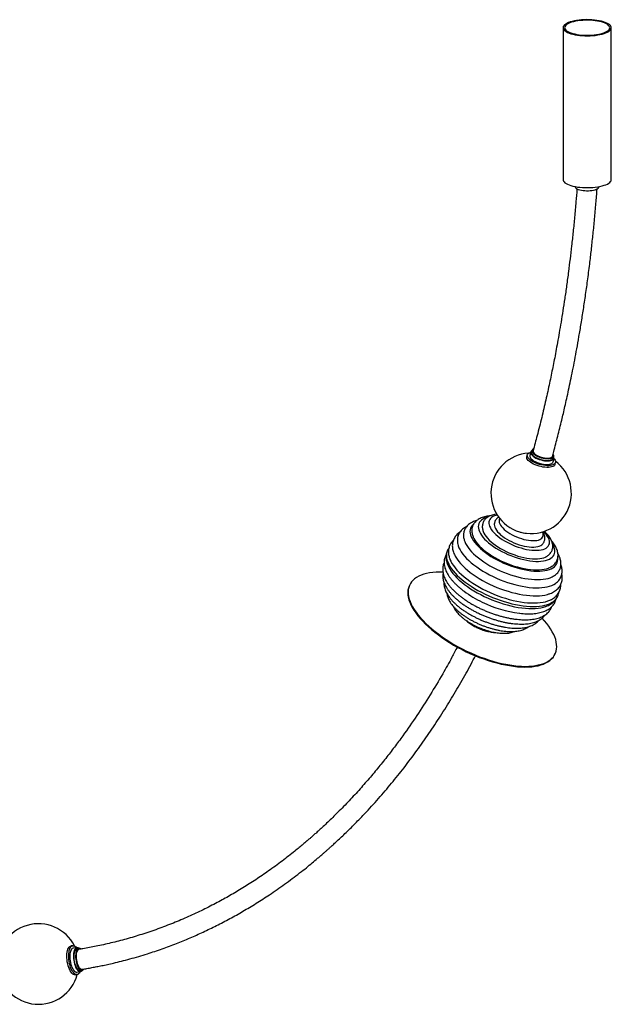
# Paper-space layout '_Dimétrica' of a CAD drawing. Header units: millimetres. Extents: x -865 to 804, y -752 to 690.
# Tile 2 of 2: x 69 to 804, y -721 to 502. Entities that reach past the tile are written whole.
import ezdxf

# ---------------------------------------------------------------- set-up
doc = ezdxf.new("R2010")
doc.units = ezdxf.units.MM

psp = doc.layouts.new('_Dimétrica')

# ---------------------------------------------------------------- linework, layer by layer
at = {"color": 7, "linetype": 'Continuous', "lineweight": 25}
for p, q in [((744.4, 491.6), (744.4, 303)), ((804.4, 303), (804.4, 491.6)), ((760, 294.2), (760, 293.6)), ((788.9, 293.6), (788.9, 294.2)), ((704.3, -35.1), (703.1, -39.5)), ((705.9, -33.2), (705.3, -35.4)), ((700, -38.7), (699.4, -40.7)), ((732, -47.6), (733.2, -43.2)), ((732.2, -42.9), (732.8, -40.7)), ((734.4, -50.6), (735, -48.4)), ((553.9, -200.1), (553.5, -201)), ((637.7, -227.4), (637.6, -227.5)), ((660.7, -237.1), (660.7, -237)), ((734.3, -286.5), (734.6, -285.7)), ((135.3, -648.2), (133.1, -648.6)), ((140.3, -650.7), (135.7, -651.4)), ((142.7, -651.4), (140.4, -651.7)), ((138.3, -684.5), (140.6, -684.2)), ((140.1, -681), (144.6, -680.4)), ((144.5, -679.4), (146.8, -679))]:
    psp.add_line(p, q, dxfattribs=at)
at = {"color": 7, "linetype": 'Continuous', "lineweight": 25, "flags": 128}
for points in [[(746.4, 495.1), (745.4, 494.1), (744.7, 493), (744.4, 491.9), (744.5, 490.8), (744.9, 489.8), (745.7, 488.7), (746.8, 487.7), (748.2, 486.7), (749.9, 485.8), (751.9, 484.9), (754.2, 484.2), (756.7, 483.5), (759.4, 482.9), (762.3, 482.4), (765.3, 482), (768.5, 481.8), (771.7, 481.6), (775, 481.6), (778.2, 481.6), (781.4, 481.8), (784.5, 482.1), (787.5, 482.6), (790.3, 483.1), (793, 483.7), (795.4, 484.4), (797.6, 485.2), (799.5, 486.1), (801.2, 487), (802.5, 488), (803.5, 489.1), (804.1, 490.1), (804.4, 491.2), (804.3, 492.3), (803.9, 493.4), (803.2, 494.4), (802.1, 495.4), (800.7, 496.4), (798.9, 497.3), (796.9, 498.2), (794.7, 498.9), (792.1, 499.6), (789.4, 500.2), (786.5, 500.7), (783.5, 501.1), (780.3, 501.4), (777.1, 501.5), (773.9, 501.6), (770.6, 501.5), (767.5, 501.3), (764.3, 501), (761.3, 500.6), (758.5, 500), (755.8, 499.4), (753.4, 498.7), (751.2, 497.9), (749.3, 497), (747.7, 496.1), (746.4, 495.1)], [(748.2, 494.9), (747.3, 493.9), (746.7, 492.8), (746.4, 491.8), (746.5, 490.7), (747, 489.7), (747.8, 488.7), (748.9, 487.7), (750.4, 486.8), (752.1, 485.9), (754.1, 485.1), (756.4, 484.4), (758.9, 483.8), (761.7, 483.3), (764.5, 482.8), (767.5, 482.5), (770.6, 482.3), (773.7, 482.2), (776.9, 482.3), (780, 482.4), (783, 482.7), (785.9, 483.1), (788.7, 483.5), (791.3, 484.1), (793.7, 484.8), (795.9, 485.6), (797.8, 486.4), (799.3, 487.3), (800.6, 488.3), (801.6, 489.3), (802.2, 490.3), (802.4, 491.3), (802.3, 492.4), (801.9, 493.4), (801.1, 494.4), (799.9, 495.4), (798.5, 496.3), (796.7, 497.2), (794.7, 498), (792.4, 498.7), (789.9, 499.3), (787.2, 499.9), (784.3, 500.3), (781.3, 500.6), (778.2, 500.8), (775.1, 500.9), (772, 500.9), (768.9, 500.7), (765.8, 500.4), (762.9, 500.1), (760.1, 499.6), (757.5, 499), (755.1, 498.3), (753, 497.6), (751.1, 496.7), (749.5, 495.8), (748.2, 494.9)], [(744.4, 303), (744.5, 302.3), (744.9, 301.2), (745.7, 300.2), (746.8, 299.1), (748.2, 298.2), (749.9, 297.2), (751.9, 296.4), (754.2, 295.6), (756.7, 294.9), (759.4, 294.3), (762.3, 293.8), (765.3, 293.5), (768.5, 293.2), (771.7, 293), (775, 293), (778.2, 293.1), (781.4, 293.3), (784.5, 293.6), (787.5, 294), (790.3, 294.5), (793, 295.1), (795.4, 295.9), (797.6, 296.7), (799.5, 297.5), (801.2, 298.5), (802.5, 299.5), (803.5, 300.5), (804.1, 301.6), (804.4, 302.6), (804.4, 303)], [(787.9, 291.9), (787, 291.2), (785.7, 290.6), (784.1, 290), (782.3, 289.5), (780.4, 289.2), (778.2, 288.9), (776, 288.8), (773.7, 288.8), (771.5, 288.9), (769.3, 289.1), (767.3, 289.4), (765.4, 289.8), (763.7, 290.3), (762.4, 290.9), (761.3, 291.6), (760.5, 292.3), (760.1, 293), (760, 293.6)], [(733.1, -43.5), (733.8, -44.3), (734.6, -45.5), (735, -46.7), (735.1, -47.8), (734.9, -48.8), (734.3, -49.7), (733.4, -50.5), (732.2, -51.1), (730.7, -51.6), (729, -52), (727, -52.2), (724.8, -52.2), (722.5, -52), (720.1, -51.7), (717.7, -51.3), (715.2, -50.6), (712.8, -49.9), (710.5, -49), (708.3, -48), (706.3, -46.9), (704.5, -45.8), (703, -44.6), (701.8, -43.4), (700.8, -42.2), (700.2, -41), (699.9, -39.9), (700, -38.8), (700.4, -37.8), (701.1, -37), (702.2, -36.3), (703.5, -35.7), (704.2, -35.5)], [(705.9, -33.3), (705.3, -33.7), (704.6, -34.5), (704.3, -35.4), (704.3, -36.3), (704.6, -37.4), (705.3, -38.4), (706.3, -39.5), (707.5, -40.6), (709.1, -41.7), (710.8, -42.7), (712.8, -43.6), (714.9, -44.4), (717.1, -45.1), (719.3, -45.6), (721.5, -46), (723.7, -46.2), (725.7, -46.3)], [(705.3, -35.4), (705.2, -35.9), (705.3, -36.9), (705.8, -37.9), (706.6, -39), (707.7, -40), (709.1, -41.1), (710.8, -42.1), (712.6, -43), (714.7, -43.8), (716.8, -44.5), (719, -45.1), (721.1, -45.5), (723.2, -45.7), (725.2, -45.8)], [(707.7, -31.3), (707.5, -31.4), (706.6, -32), (706.1, -32.8), (705.8, -33.7), (705.9, -34.7), (706.4, -35.7), (707.2, -36.8), (708.3, -37.9), (709.7, -38.9), (711.4, -39.9), (713.2, -40.8), (715.3, -41.6), (717.4, -42.3), (719.6, -42.9), (721.7, -43.3), (723.8, -43.5), (725.8, -43.6)], [(707.3, -33.6), (707.2, -34.4), (707.5, -35.3), (708.1, -36.3), (709, -37.3), (710.2, -38.3), (711.6, -39.3), (713.3, -40.1), (715.2, -41), (717.2, -41.6), (719.2, -42.2), (721.3, -42.6), (723.3, -42.8), (725.2, -42.9)], [(734.4, -50.6), (734.3, -51), (733.7, -51.9), (732.8, -52.7), (731.6, -53.3), (730.1, -53.8), (728.4, -54.2), (726.4, -54.4), (724.2, -54.4), (721.9, -54.2), (719.5, -53.9), (717.1, -53.4), (714.6, -52.8), (712.2, -52.1), (709.9, -51.2), (707.7, -50.2), (705.7, -49.1), (703.9, -48), (702.4, -46.8), (701.2, -45.6), (700.2, -44.4), (699.6, -43.2), (699.3, -42.1), (699.4, -41), (699.4, -40.9)], [(703.1, -39.5), (703, -39.8), (703, -40.7), (703.4, -41.8), (704, -42.8), (705, -43.9), (706.3, -45), (707.9, -46.1), (709.6, -47.1), (711.6, -48), (713.7, -48.8), (715.9, -49.5), (718.1, -50), (720.3, -50.4), (722.4, -50.6), (724.5, -50.7)], [(724.5, -50.7), (726.3, -50.6), (728, -50.3), (729.4, -49.9), (730.6, -49.3), (731.4, -48.6), (731.9, -47.8), (732, -47.6)], [(725.2, -42.9), (726.9, -42.8), (728.4, -42.5), (729.6, -42.1), (730.6, -41.5), (731.2, -40.8), (731.4, -40.3)], [(725.2, -45.8), (727.1, -45.7), (728.7, -45.4), (730, -45), (731.1, -44.4), (731.8, -43.7), (732.2, -42.9)], [(725.7, -46.3), (727.6, -46.2), (729.2, -45.9), (730.7, -45.5), (731.8, -44.9), (732.6, -44.2), (733.1, -43.4), (733.3, -42.5), (733.1, -41.5), (732.8, -40.7)], [(725.8, -43.6), (727.7, -43.5), (729.3, -43.2), (730.6, -42.8), (731.7, -42.2), (732.4, -41.5), (732.8, -40.7), (732.9, -39.7), (732.6, -38.7), (732.2, -38)], [(650.3, -116.5), (649.4, -116.7), (647, -117.5), (644.9, -118.5), (643.2, -119.7), (641.7, -121), (640.5, -122.5), (639.7, -124.2), (639.2, -125.9), (639, -127.8), (639.2, -129.8), (639.7, -131.9), (640.5, -134.1), (641.7, -136.3), (643.1, -138.6), (644.9, -140.9), (647, -143.3), (649.3, -145.6), (651.9, -147.9), (654.8, -150.2), (657.8, -152.4), (661.1, -154.6), (664.6, -156.7), (668.2, -158.7), (671.9, -160.5)], [(662.8, -113.7), (661.4, -114), (659.2, -114.6), (657.3, -115.5), (655.6, -116.5), (654.3, -117.7), (653.3, -119), (652.6, -120.5), (652.2, -122.1), (652.2, -123.8), (652.5, -125.6), (653.1, -127.5), (654.1, -129.5), (655.3, -131.5), (656.9, -133.5), (658.7, -135.6), (660.9, -137.7), (663.3, -139.7), (665.9, -141.7), (668.7, -143.7), (671.7, -145.5), (674.9, -147.3), (678.2, -149)], [(665.6, -117.6), (665.3, -118.2), (664.9, -119.6), (664.9, -121.1), (665.2, -122.6), (665.8, -124.3), (666.7, -126), (668, -127.7), (669.6, -129.5), (671.4, -131.3), (673.5, -133), (675.8, -134.7), (678.3, -136.3), (681, -137.9), (683.8, -139.3)], [(633.1, -124.8), (633, -124.9), (631.5, -126.4), (630.3, -128), (629.5, -129.8), (629, -131.7), (628.8, -133.8), (629, -135.9), (629.5, -138.1), (630.3, -140.5), (631.5, -142.8), (632.9, -145.3), (634.7, -147.7), (636.8, -150.2), (639.2, -152.7), (641.9, -155.2), (644.8, -157.7), (647.9, -160.1), (651.3, -162.5), (654.8, -164.8), (658.6, -167), (662.4, -169.2), (666.5, -171.2)], [(645.1, -133.7), (645.1, -133.8), (646, -135.9), (647.2, -138), (648.7, -140.1), (650.5, -142.3), (652.6, -144.5), (655, -146.7), (657.6, -148.8), (660.4, -150.9), (663.4, -153), (666.7, -155), (670, -156.8), (673.6, -158.6)], [(659, -124.6), (659, -125.3), (659.1, -126.9), (659.6, -128.7), (660.5, -130.4), (661.6, -132.3), (663.1, -134.2), (664.9, -136.1), (666.9, -137.9), (669.2, -139.8), (671.7, -141.6), (674.4, -143.3), (677.3, -145), (680.3, -146.5)], [(678.2, -149), (681.6, -150.5), (685.1, -152), (688.6, -153.2), (692.2, -154.3), (695.7, -155.3), (699.2, -156.1), (702.5, -156.6), (705.8, -157), (709, -157.2), (711.9, -157.3), (714.7, -157.1), (717.3, -156.7), (719.6, -156.1), (721.6, -155.4), (723.4, -154.5), (724.9, -153.4), (726.1, -152.1), (726.9, -150.7), (727.5, -149.2), (727.7, -147.5), (727.5, -145.8), (727.1, -143.9), (726.3, -142), (725.2, -140), (723.8, -137.9), (722, -135.9), (720.3, -134.1)], [(621.6, -144.6), (622.2, -146.4), (623.3, -148.9), (624.7, -151.4), (626.4, -153.9), (628.4, -156.5), (630.7, -159.1), (633.3, -161.7), (636.1, -164.2), (639.2, -166.8), (642.5, -169.3), (646, -171.7), (649.8, -174.1), (653.6, -176.4), (657.7, -178.6), (661.8, -180.7)], [(632.9, -141.1), (633.6, -142.5), (634.9, -144.9), (636.6, -147.3), (638.6, -149.7), (640.8, -152.2), (643.4, -154.6), (646.2, -157), (649.2, -159.4), (652.5, -161.8), (655.9, -164), (659.6, -166.2), (663.3, -168.3), (667.3, -170.2)], [(680.3, -146.5), (683.4, -147.9), (686.6, -149.2), (689.9, -150.3), (693.1, -151.3), (696.3, -152.1), (699.4, -152.7), (702.4, -153.1), (705.3, -153.3), (708, -153.3), (710.6, -153.1), (712.9, -152.7), (714.9, -152.2), (716.7, -151.4), (718.1, -150.5), (719.3, -149.4), (719.4, -149.2)], [(683.8, -139.3), (686.7, -140.6), (689.7, -141.8), (692.8, -142.8), (695.8, -143.7), (698.7, -144.4), (701.6, -144.9), (704.4, -145.2), (707.1, -145.3), (709.5, -145.3), (711.8, -145), (713.8, -144.6), (715.5, -143.9), (717, -143.1), (718.2, -142.1), (719.1, -141), (719.6, -139.7), (719.8, -138.3), (719.7, -136.8), (719.2, -135.1), (718.9, -134.5)], [(600.5, -158.2), (599.9, -159.8), (599.5, -162), (599.4, -164.3), (599.6, -166.7), (600.2, -169.2), (601.1, -171.8), (602.3, -174.5), (603.8, -177.2), (605.6, -180), (607.8, -182.7), (610.2, -185.6), (613, -188.4), (615.9, -191.2), (619.2, -194), (622.7, -196.7), (626.4, -199.4), (630.3, -202), (634.3, -204.6), (638.6, -207), (643, -209.4), (647.5, -211.7)], [(613.5, -149.2), (614.1, -151.6), (615.1, -154.1), (616.4, -156.7), (618, -159.3), (619.9, -162), (622.1, -164.7), (624.6, -167.4), (627.3, -170.1), (630.4, -172.7), (633.6, -175.4), (637.1, -178), (640.8, -180.5), (644.7, -183), (648.8, -185.4), (653, -187.6), (657.4, -189.8)], [(671.9, -160.5), (675.8, -162.3), (679.7, -163.9), (683.6, -165.4), (687.6, -166.7), (691.6, -167.9), (695.6, -168.9), (699.4, -169.7), (703.2, -170.3), (706.9, -170.7), (710.5, -171), (713.8, -171), (717, -170.8), (720, -170.5), (722.7, -170), (725.2, -169.2), (727.4, -168.3), (729.3, -167.2), (730.9, -166), (732.3, -164.6), (733.3, -163), (733.9, -161.3), (734.3, -159.4), (734.3, -157.5), (733.9, -155.5), (733.3, -153.3), (732.3, -151.1), (731.5, -149.8)], [(673.6, -158.6), (677.2, -160.3), (680.8, -161.8), (684.6, -163.1), (688.3, -164.4), (692.1, -165.4), (695.7, -166.3), (699.4, -167), (702.9, -167.5), (706.3, -167.8), (709.5, -167.9), (712.6, -167.8), (715.4, -167.6), (718.1, -167.1), (720.5, -166.5), (722.6, -165.7), (723, -165.4)], [(603.9, -168.6), (604.9, -170.9), (606.4, -173.6), (608.1, -176.3), (610.2, -179.1), (612.6, -181.9), (615.3, -184.7), (618.2, -187.4), (621.4, -190.2), (624.8, -192.9), (628.4, -195.6), (632.3, -198.2), (636.3, -200.7), (640.5, -203.2), (644.9, -205.5), (649.4, -207.7)], [(610.4, -164.4), (611.1, -165.7), (612.9, -168.4), (614.9, -171.1), (617.2, -173.8), (619.7, -176.6), (622.6, -179.3), (625.7, -182), (629.1, -184.7), (632.6, -187.3), (636.4, -189.9), (640.4, -192.4), (644.5, -194.8), (648.7, -197.1), (653.1, -199.3)], [(666.5, -171.2), (670.6, -173.1), (674.8, -174.8), (679, -176.5), (683.3, -177.9), (687.6, -179.2), (691.8, -180.3), (696, -181.3), (700.2, -182), (704.2, -182.6), (708.1, -183), (711.8, -183.2), (715.4, -183.1), (718.7, -182.9), (721.9, -182.5), (724.8, -181.9), (727.5, -181.1), (729.8, -180.2), (731.9, -179), (733.7, -177.7), (735.2, -176.2), (736.4, -174.6), (737.2, -172.8), (737.7, -170.9), (737.9, -168.9), (737.8, -167.6)], [(667.3, -170.2), (671.3, -172.1), (675.4, -173.8), (679.6, -175.4), (683.7, -176.8), (687.9, -178), (692.1, -179.1), (696.1, -180), (700.2, -180.7), (704.1, -181.2), (707.8, -181.5), (711.4, -181.6), (714.8, -181.6), (718.1, -181.3), (721.1, -180.8), (723.8, -180.2), (726.3, -179.4), (726.4, -179.3)], [(602.3, -178.1), (603.6, -180.4), (605.4, -183.1), (607.5, -185.9), (609.8, -188.7), (612.5, -191.4), (615.4, -194.2), (618.6, -197), (622, -199.7), (625.7, -202.4), (629.5, -205), (633.6, -207.5), (637.8, -209.9), (642.1, -212.3), (646.6, -214.5)], [(661.8, -180.7), (666.1, -182.6), (670.4, -184.5), (674.8, -186.1), (679.3, -187.7), (683.7, -189.1), (688.1, -190.3), (692.5, -191.3), (696.8, -192.2), (701, -192.8), (705.1, -193.3), (709, -193.6), (712.8, -193.7), (716.4, -193.6), (719.8, -193.3), (723, -192.8), (726, -192.1), (728.6, -191.3), (731.1, -190.3), (732.2, -189.6)], [(595.1, -184.5), (591, -184.5), (586.6, -184.6), (582.5, -184.9), (578.5, -185.4), (574.8, -186.1), (571.3, -187), (568.1, -188.1), (565.1, -189.4), (562.4, -190.9), (560, -192.6), (558, -194.4), (556.2, -196.4), (554.7, -198.6), (553.5, -201), (552.7, -203.4), (552.1, -206.1), (551.9, -208.8), (552, -211.7), (552.5, -214.7), (553.3, -217.8), (554.3, -220.9), (555.7, -224.2), (557.5, -227.5), (559.5, -230.9), (561.8, -234.3), (564.4, -237.7), (567.3, -241.2), (570.4, -244.6), (573.9, -248.1), (577.5, -251.5), (581.4, -254.9), (585.5, -258.3), (589.9, -261.6), (594.4, -264.9), (599.1, -268), (603.9, -271.1), (608.9, -274.1)], [(657.4, -189.8), (661.8, -191.9), (666.3, -193.8), (670.9, -195.5), (675.5, -197.2), (680.1, -198.6), (684.7, -199.9), (689.3, -201), (693.8, -202), (698.2, -202.7), (702.5, -203.3), (706.7, -203.7), (710.7, -203.9), (714.6, -203.8), (718.2, -203.6), (721.6, -203.2), (724.8, -202.6), (727.8, -201.9), (730.5, -200.9), (732.9, -199.7), (735, -198.5)], [(553.5, -201), (553.1, -201.8), (552.3, -204.3), (551.7, -206.9), (551.5, -209.6), (551.7, -212.5), (552.1, -215.5), (552.9, -218.6), (554, -221.7), (555.4, -225), (557.1, -228.3), (559.1, -231.7), (561.4, -235.1), (564, -238.5), (566.9, -242), (570.1, -245.4), (573.5, -248.9), (577.1, -252.3), (581, -255.7), (585.1, -259.1), (589.5, -262.4), (594, -265.7), (598.7, -268.8), (603.5, -271.9), (608.5, -274.9)], [(649.4, -207.7), (653.9, -209.8), (658.6, -211.8), (663.3, -213.7), (668.1, -215.4), (672.8, -216.9), (677.6, -218.3), (682.3, -219.5), (687, -220.5), (691.6, -221.3), (696, -222), (700.4, -222.4), (704.6, -222.7), (708.6, -222.7), (712.5, -222.6), (716.1, -222.3), (719.6, -221.8), (722.8, -221.1), (725.7, -220.2), (728, -219.3)], [(653.1, -199.3), (657.6, -201.3), (662.2, -203.3), (666.8, -205.1), (671.5, -206.7), (676.2, -208.2), (680.9, -209.6), (685.5, -210.7), (690.1, -211.7), (694.5, -212.5), (698.9, -213.1), (703.2, -213.5), (707.3, -213.8), (711.2, -213.8), (715, -213.7), (718.6, -213.3), (721.9, -212.8), (725, -212.1), (726.8, -211.5)], [(646.6, -214.5), (651.2, -216.6), (655.8, -218.6), (660.6, -220.5), (665.3, -222.2), (670.1, -223.7), (674.8, -225.1), (679.5, -226.3), (684.2, -227.3), (688.8, -228.1), (693.3, -228.7), (697.6, -229.2), (701.8, -229.5), (705.9, -229.5), (709.7, -229.4), (713.4, -229.1), (716.8, -228.6), (720, -227.9), (722.8, -227)], [(647.5, -211.7), (652.1, -213.8), (656.9, -215.8), (661.6, -217.7), (666.4, -219.4), (671.2, -221), (676, -222.3), (680.8, -223.6), (685.5, -224.6), (690.2, -225.5), (694.7, -226.1), (699.1, -226.6), (703.4, -226.9), (707.5, -227), (711.4, -226.9), (715.2, -226.6), (718.7, -226.1), (721.9, -225.5), (725, -224.6), (727.7, -223.6), (730.2, -222.3), (732.4, -220.9), (734.2, -219.4), (735.8, -217.7), (737.1, -215.8), (737.8, -214.2)], [(608.9, -274.1), (614, -277), (619.2, -279.7), (624.5, -282.4), (629.9, -284.8), (635.4, -287.2), (640.8, -289.4), (646.3, -291.4), (651.8, -293.2), (657.2, -294.9), (662.6, -296.4), (667.9, -297.7), (673.2, -298.8), (678.3, -299.7), (683.3, -300.4), (688.2, -301), (693, -301.3), (697.5, -301.4), (701.9, -301.3), (706.1, -301), (710, -300.5), (713.7, -299.7), (717.2, -298.8), (720.4, -297.7), (723.4, -296.4), (726.1, -294.9), (728.5, -293.3), (730.6, -291.4), (732.4, -289.4), (733.8, -287.2), (735, -284.9), (735.9, -282.4), (736.4, -279.8), (736.6, -277), (736.5, -274.2), (736, -271.2), (735.3, -268.1), (734.2, -264.9), (732.8, -261.7), (731.1, -258.4), (729, -255), (726.7, -251.6), (724.1, -248.1), (721.2, -244.7), (718.4, -241.6)], [(608.5, -274.9), (613.6, -277.8), (618.9, -280.5), (624.2, -283.2), (629.5, -285.7), (635, -288), (640.4, -290.2), (645.9, -292.2), (651.4, -294.1), (656.8, -295.7), (662.2, -297.2), (667.5, -298.5), (672.8, -299.6), (677.9, -300.5), (682.9, -301.3), (687.8, -301.8), (692.6, -302.1), (697.1, -302.2), (701.5, -302.1), (705.7, -301.8), (709.6, -301.3), (713.4, -300.6), (716.8, -299.6), (720.1, -298.5), (723, -297.2), (725.7, -295.8), (728.1, -294.1), (730.2, -292.2), (732, -290.2), (733.5, -288), (734.3, -286.5)], [(138.3, -684.5), (137.3, -684.5), (136.2, -684.1), (135.1, -683.4), (134.1, -682.4), (133, -681), (132, -679.4), (131.1, -677.5), (130.2, -675.4), (129.5, -673.2), (128.9, -670.8), (128.4, -668.3), (128.1, -665.8), (127.9, -663.3), (127.9, -660.8), (128, -658.5), (128.2, -656.3), (128.7, -654.4), (129.2, -652.7), (129.9, -651.2), (130.7, -650), (131.5, -649.2), (132.5, -648.7), (133, -648.6)], [(144.3, -680.4), (144.1, -680.9), (143.4, -682.2), (142.5, -683.2), (141.6, -683.9), (140.6, -684.2), (139.6, -684.2), (138.5, -683.8), (137.4, -683.1), (136.3, -682), (135.3, -680.7), (134.3, -679.1), (133.3, -677.2), (132.5, -675.1), (131.8, -672.8), (131.2, -670.4), (130.7, -667.9), (130.4, -665.4), (130.2, -662.9), (130.1, -660.5), (130.2, -658.2), (130.5, -656), (130.9, -654), (131.5, -652.3), (132.1, -650.9), (132.9, -649.7), (133.8, -648.9), (134.8, -648.3), (135.8, -648.2), (136.9, -648.4), (137.9, -648.9), (137.9, -648.9)], [(135.7, -651.4), (135.5, -651.4), (134.6, -651.8), (133.8, -652.5), (133.1, -653.6), (132.5, -654.9), (132.1, -656.5), (131.7, -658.4), (131.5, -660.4), (131.5, -662.5), (131.6, -664.8), (131.9, -667.1), (132.3, -669.3), (132.8, -671.5), (133.5, -673.6), (134.2, -675.4), (135.1, -677.1), (136, -678.5), (137, -679.7), (137.9, -680.5)], [(142.6, -651.4), (142, -651), (141, -650.7), (140, -650.7), (139.2, -651.1), (138.4, -651.9), (137.6, -652.9), (137, -654.3), (136.6, -655.9), (136.2, -657.7), (136, -659.7), (136, -661.9), (136.1, -664.1), (136.4, -666.4), (136.8, -668.7), (137.3, -670.8), (138, -672.9), (138.7, -674.8), (139.6, -676.4), (140.5, -677.9), (141.5, -679), (142.4, -679.8), (142.4, -679.8)], [(140.4, -651.7), (140.1, -651.8), (139.2, -652.2), (138.5, -653), (137.8, -654.1), (137.3, -655.5), (136.8, -657.2), (136.6, -659), (136.4, -661.1), (136.5, -663.2), (136.7, -665.5), (137, -667.7), (137.5, -669.9), (138.1, -671.9), (138.8, -673.8), (139.7, -675.5), (140.5, -676.9), (141.5, -678), (142.4, -678.8)], [(137.9, -648.9), (139, -649.8), (139.9, -650.8)], [(145.2, -652.3), (144.2, -651.7), (143.3, -651.4), (142.4, -651.4), (141.5, -651.9), (140.7, -652.7), (140.1, -653.8), (139.5, -655.2), (139.1, -656.8), (138.8, -658.7), (138.7, -660.8), (138.7, -662.9), (138.9, -665.1), (139.3, -667.4), (139.8, -669.5), (140.4, -671.6), (141.1, -673.5), (141.9, -675.1), (142.8, -676.6), (143.7, -677.7), (144.7, -678.5), (144.7, -678.5)], [(142.9, -652.8), (142.5, -652.9), (141.7, -653.4), (141, -654.2), (140.4, -655.3), (139.9, -656.7), (139.6, -658.4), (139.4, -660.2), (139.3, -662.2), (139.5, -664.3), (139.7, -666.4), (140.1, -668.4), (140.7, -670.4), (141.3, -672.2), (142.1, -673.9), (142.9, -675.2), (143.8, -676.3), (144.7, -677.1)]]:
    psp.add_lwpolyline(points, dxfattribs=at)
at = {"color": 7, "linetype": 'Continuous', "lineweight": 25}
for centre, radius, start, end in [((786.6, 293.7), 2.23, 305.5063, 357.0458), ((704.8, -86.5), 50, 93.7384, 52.8446), ((699.3, -114), 22.2, 248.6347, 268.4615), ((704, -95.2), 139.9, 233.8822, 244.6205), ((709.1, -89.2), 147.5, 243.8246, 262.6499), ((92.6, -671), 50, 26.6798, 344.7803), ((139.8, -678), 3.07, 233.4363, 276.9346), ((144.1, -676.5), 2.84, 233.2958, 277.075), ((144.2, -677.4), 3, 234.0454, 326.2686), ((146.2, -675.1), 2.52, 233.1465, 277.2243), ((146.4, -676.1), 2.92, 235.6477, 335.7134)]:
    psp.add_arc(centre, radius, start, end, dxfattribs=at)
for points, knots in [([(761.7, 291.4), (761.3, 286.1), (760.4, 274.4), (758.8, 256.7), (757, 238.5), (755.1, 221.1), (753.2, 204.7), (751.1, 188.2), (748.9, 171.8), (746.6, 155.6), (744.2, 140.5), (742, 126.4), (739.7, 113.2), (737.6, 101), (735.5, 89.8), (733.6, 79.5), (731.6, 69.8), (729.7, 60.1), (726.9, 46.6), (723, 29), (717.9, 7.3), (712.6, -13.8), (708.9, -27.5), (707.2, -33.9)], [0, 0, 0, 0, 0.047768, 0.105354, 0.160303, 0.21267, 0.262512, 0.30988, 0.362596, 0.412019, 0.458218, 0.501259, 0.541985, 0.579545, 0.613993, 0.645379, 0.674803, 0.704724, 0.735229, 0.801003, 0.869206, 0.93974, 1, 1, 1, 1]), ([(731.2, -40.8), (731.8, -38.8), (734.1, -30.4), (738, -15.3), (741.9, 0.4), (744.9, 12.8), (746.9, 21.7), (749.1, 31.5), (751.5, 42.1), (753.9, 53.6), (756.4, 66), (759, 79.1), (761.6, 93.3), (764.3, 108.4), (767, 124.7), (769.8, 142.1), (772.6, 160.6), (775.3, 180.2), (777.7, 199.4), (779.9, 217.9), (781.8, 235.8), (783.7, 254.4), (785.3, 272.9), (786.3, 285.3), (786.8, 291.2)], [0, 0, 0, 0, 0.018924, 0.078262, 0.140032, 0.164823, 0.192101, 0.221993, 0.254537, 0.289773, 0.327044, 0.367, 0.40969, 0.455166, 0.504391, 0.556627, 0.611943, 0.670409, 0.732105, 0.782898, 0.835776, 0.890784, 0.947967, 1, 1, 1, 1]), ([(637.3, -120.2), (636.3, -120.5), (634.4, -121.1), (631.7, -122.3), (629.2, -123.7), (627.1, -125.3), (625.2, -127), (623.7, -129), (622.5, -131), (621.6, -133.2), (621, -135.4), (620.7, -137.8), (620.8, -140.1), (621, -142.4), (621.5, -143.9), (621.6, -144.6)], [0, 0, 0, 0, 0.08618, 0.172282, 0.256882, 0.339109, 0.418439, 0.494914, 0.56907, 0.641744, 0.713884, 0.786151, 0.859466, 0.934629, 1, 1, 1, 1]), ([(653.7, -114.6), (653.5, -114.6), (652.2, -114.6), (649.9, -115), (646.8, -115.6), (644, -116.5), (641.3, -117.6), (639, -118.9), (636.9, -120.4), (635.1, -122.1), (633.6, -124), (632.5, -126), (631.7, -128.1), (631.2, -130.2), (631, -132.5), (631.1, -134.7), (631.5, -137.1), (632.1, -139.2), (632.7, -140.5), (632.9, -141.1)], [0, 0, 0, 0, 0.012449, 0.081515, 0.150986, 0.220605, 0.289746, 0.357588, 0.423283, 0.486345, 0.546859, 0.605368, 0.662654, 0.719536, 0.776631, 0.834757, 0.894611, 0.956675, 1, 1, 1, 1]), ([(662.2, -112.4), (661.2, -112.5), (659.3, -112.8), (656.5, -113.5), (654, -114.4), (651.7, -115.5), (649.8, -116.7), (648.1, -118.2), (646.7, -119.8), (645.6, -121.6), (644.8, -123.6), (644.3, -125.6), (644, -127.7), (644.1, -129.8), (644.5, -131.8), (644.9, -133.2), (645.1, -133.8)], [0, 0, 0, 0, 0.080224, 0.163288, 0.246171, 0.327571, 0.397295, 0.464062, 0.535595, 0.60422, 0.670828, 0.736595, 0.802361, 0.86924, 0.938274, 1, 1, 1, 1]), ([(664.6, -115.9), (664.1, -116.3), (663.1, -116.9), (661.8, -118.2), (660.7, -119.6), (659.8, -121.3), (659.2, -123), (659.1, -124.1), (659, -124.6)], [0, 0, 0, 0, 0.161198, 0.334901, 0.50305, 0.682832, 0.857722, 1, 1, 1, 1]), ([(624.8, -127.6), (624.2, -127.9), (622.8, -128.7), (620.7, -130.1), (618.7, -131.8), (617, -133.7), (615.6, -135.8), (614.5, -137.9), (613.7, -140.2), (613.2, -142.5), (613.1, -144.9), (613.2, -147.2), (613.4, -148.6), (613.6, -149.2)], [0, 0, 0, 0, 0.070626, 0.17503, 0.276304, 0.37416, 0.468932, 0.561421, 0.652674, 0.743667, 0.835308, 0.928625, 1, 1, 1, 1]), ([(719.4, -149.2), (719.7, -148.7), (720.5, -147.8), (721.2, -146.1), (721.7, -144.3), (721.9, -142.4), (721.8, -140.5), (721.4, -138.7), (720.7, -136.7), (720.1, -135.3), (719.5, -134.5), (719.4, -134.3)], [0, 0, 0, 0, 0.1077744, 0.2271653, 0.3438132, 0.4597176, 0.577205, 0.6987539, 0.8266152, 0.9623006, 1, 1, 1, 1]), ([(722.9, -165.4), (723.2, -165.3), (724.2, -164.9), (725.6, -163.9), (727.2, -162.6), (728.7, -161.1), (729.9, -159.3), (730.8, -157.4), (731.4, -155.4), (731.7, -153.4), (731.7, -151.3), (731.4, -149.1), (730.8, -146.9), (729.9, -144.7), (728.7, -142.4), (727.1, -140.1), (725.3, -137.8), (723.4, -135.6), (721.9, -134.2), (721.2, -133.6)], [0, 0, 0, 0, 0.022329, 0.082631, 0.140323, 0.195913, 0.255266, 0.312745, 0.369225, 0.425513, 0.482488, 0.541076, 0.602048, 0.665854, 0.732427, 0.801114, 0.870943, 0.940978, 1, 1, 1, 1]), ([(608, -145.2), (607.6, -145.5), (606.7, -146.4), (605.3, -148.1), (604, -150.3), (603, -152.5), (602.4, -154.9), (602, -157.3), (601.9, -159.8), (602.1, -162.4), (602.7, -165), (603.3, -167.1), (603.8, -168.4), (603.9, -168.7)], [0, 0, 0, 0, 0.053967, 0.156952, 0.257155, 0.355493, 0.453054, 0.550663, 0.649346, 0.750059, 0.85351, 0.960037, 1, 1, 1, 1]), ([(616.2, -134.9), (615.5, -135.4), (614, -136.4), (612.1, -138.3), (610.4, -140.3), (609.1, -142.4), (608.1, -144.7), (607.3, -147), (606.9, -149.4), (606.8, -151.9), (607, -154.4), (607.5, -157), (608.3, -159.7), (609.3, -162.2), (610.1, -163.8), (610.4, -164.4)], [0, 0, 0, 0, 0.0803138, 0.1622134, 0.2414132, 0.3183299, 0.3936741, 0.4682944, 0.5428742, 0.6181917, 0.6950217, 0.7739641, 0.8553468, 0.9391412, 1, 1, 1, 1]), ([(726.4, -179.3), (726.5, -179.2), (727.6, -178.9), (729.3, -177.9), (731.6, -176.5), (733.5, -174.9), (735.1, -173.1), (736.3, -171.1), (737.3, -169.1), (737.9, -167), (738.2, -164.8), (738.2, -162.5), (738, -160.2), (737.4, -157.8), (736.5, -155.4), (735.4, -152.9), (733.9, -150.4), (732.2, -148), (730.8, -146.4), (730.2, -145.7)], [0, 0, 0, 0, 0.01136, 0.079418, 0.145691, 0.209495, 0.270662, 0.329561, 0.386888, 0.443475, 0.499988, 0.557178, 0.615801, 0.676445, 0.73941, 0.804603, 0.87153, 0.93949, 1, 1, 1, 1]), ([(600.5, -158.2), (600.4, -158.3), (600, -159.2), (599.5, -160.9), (599.1, -163.3), (599, -165.8), (599.1, -168.4), (599.6, -171), (600.4, -173.7), (601.3, -176.1), (602.1, -177.6), (602.4, -178.2)], [0, 0, 0, 0, 0.024434, 0.14644, 0.268357, 0.391391, 0.516762, 0.645395, 0.77777, 0.913812, 1, 1, 1, 1]), ([(602.5, -154.5), (602.1, -155.1), (601.3, -156.3), (600.8, -157.6), (600.5, -158.2)], [0, 0, 0, 0, 0.536181, 1, 1, 1, 1]), ([(599.3, -162.5), (599.1, -162.8), (598.5, -163.8), (597.7, -165.6), (597, -168), (596.7, -170.4), (596.6, -172.9), (596.8, -175.5), (597.3, -178.1), (598.1, -180.8), (599.3, -183.6), (600.7, -186.4), (602.5, -189.2), (604.5, -192.1), (606.8, -194.9), (609.4, -197.7), (612.2, -200.5), (615.3, -203.2), (618.3, -205.8), (620.5, -207.4), (621.5, -208.1)], [0, 0, 0, 0, 0.023328, 0.076188, 0.12863, 0.181099, 0.234144, 0.288281, 0.343889, 0.401151, 0.460004, 0.520155, 0.581181, 0.642658, 0.704239, 0.765694, 0.826942, 0.887959, 0.94875, 1, 1, 1, 1]), ([(732.1, -189.6), (732.7, -189.3), (734.1, -188.5), (736, -187), (737.8, -185.2), (739.2, -183.2), (740.4, -181.1), (741.2, -178.9), (741.7, -176.7), (741.9, -174.3), (741.8, -171.9), (741.4, -169.5), (740.7, -167), (739.7, -164.4), (738.8, -162.5), (738.2, -161.4), (738, -161.2)], [0, 0, 0, 0, 0.062376, 0.144025, 0.222732, 0.298668, 0.372458, 0.444978, 0.517122, 0.589607, 0.663339, 0.739077, 0.817318, 0.898185, 0.981365, 1, 1, 1, 1]), ([(596.6, -173), (596.4, -173.4), (595.9, -174.6), (595.3, -176.6), (594.9, -179), (594.8, -181.4), (595, -184), (595.5, -186.6), (596.3, -189.3), (597.4, -192), (598.8, -194.8), (600.5, -197.6), (602.5, -200.5), (604.8, -203.3), (607.4, -206), (610.2, -208.8), (613.2, -211.5), (616.4, -214.1), (619.8, -216.7), (623.4, -219.2), (627.1, -221.7), (631, -224), (635.1, -226.3), (638.5, -228), (641.3, -229.4), (644.1, -230.7), (647.7, -232.3), (652.1, -234.1), (656.6, -235.8), (661, -237.3), (665.5, -238.6), (669.9, -239.8), (674.3, -240.9), (678.7, -241.8), (683, -242.5), (687.3, -243), (691.4, -243.4), (695.4, -243.6), (699.3, -243.6), (703.1, -243.4), (706.7, -243), (710.2, -242.3), (713.5, -241.5), (716.5, -240.5), (719.4, -239.2), (721.9, -237.7), (724.2, -236.1), (726.2, -234.2), (727.8, -232.2), (729.2, -230.1), (730, -228.4), (730.2, -227.5), (730.3, -227.4)], [0, 0, 0, 0, 0.010417, 0.028901, 0.047375, 0.066032, 0.085063, 0.104618, 0.124777, 0.145533, 0.166792, 0.188398, 0.21019, 0.232034, 0.253834, 0.275558, 0.297195, 0.318746, 0.340219, 0.361625, 0.382972, 0.404272, 0.425533, 0.446766, 0.456519, 0.467711, 0.488906, 0.510098, 0.53129, 0.552489, 0.5737, 0.594933, 0.616193, 0.637491, 0.658836, 0.680239, 0.701709, 0.723261, 0.744905, 0.766652, 0.788506, 0.81046, 0.832488, 0.854494, 0.876337, 0.897829, 0.918782, 0.939073, 0.958696, 0.977752, 0.996417, 1, 1, 1, 1]), ([(734.9, -198.4), (735.1, -198.4), (736, -197.8), (737.4, -196.5), (739.2, -194.7), (740.6, -192.6), (741.7, -190.5), (742.5, -188.2), (743, -185.9), (743.3, -183.5), (743.2, -181.1), (742.8, -178.5), (742.3, -176.6), (741.9, -175.5), (741.8, -175.2)], [0, 0, 0, 0, 0.016248, 0.118742, 0.217793, 0.313663, 0.407114, 0.499181, 0.590888, 0.683111, 0.776903, 0.873128, 0.972328, 1, 1, 1, 1]), ([(595.4, -186), (595.3, -186.3), (595.1, -187.4), (595, -189.3), (595.1, -191.7), (595.6, -194.3), (596.3, -196.9), (597.3, -199.5), (598.7, -202.3), (600.3, -205), (602.3, -207.8), (604.5, -210.5), (607, -213.2), (609.7, -215.9), (612.7, -218.5), (615.8, -221.1), (619.2, -223.6), (622.7, -226.1), (626.4, -228.4), (630.2, -230.7), (634.1, -232.8), (637.1, -234.4), (639.6, -235.5), (642.1, -236.7), (645.6, -238.3), (649.9, -240), (654.2, -241.6), (658.6, -243.1), (662.9, -244.4), (667.3, -245.6), (671.6, -246.6), (675.8, -247.4), (680, -248.1), (684.1, -248.5), (688.2, -248.8), (692.1, -249), (695.8, -248.9), (699.5, -248.6), (702.9, -248.2), (706.2, -247.5), (709.3, -246.6), (712.2, -245.5), (714.9, -244.2), (717.3, -242.6), (719.3, -240.9), (720.9, -239.2), (721.7, -238.1), (722.1, -237.6)], [0, 0, 0, 0, 0.007814, 0.028365, 0.049291, 0.070779, 0.092937, 0.115774, 0.139192, 0.163019, 0.18707, 0.211185, 0.235254, 0.259237, 0.283123, 0.306913, 0.330617, 0.354246, 0.377811, 0.401325, 0.424798, 0.446996, 0.453477, 0.465835, 0.489241, 0.512644, 0.536049, 0.55946, 0.582887, 0.606338, 0.629822, 0.65335, 0.676932, 0.700581, 0.724311, 0.748134, 0.772064, 0.796112, 0.82028, 0.844554, 0.868884, 0.893131, 0.917112, 0.940601, 0.963406, 0.985444, 1, 1, 1, 1]), ([(726.7, -211.5), (727.3, -211.3), (729, -210.8), (731.4, -209.7), (734, -208.2), (736.2, -206.5), (738.2, -204.7), (739.9, -202.7), (741.2, -200.5), (742.2, -198.3), (742.9, -195.9), (743.4, -193.5), (743.5, -191.1), (743.3, -188.7), (743, -187.2), (742.9, -186.5)], [0, 0, 0, 0, 0.053147, 0.142403, 0.230227, 0.315848, 0.398767, 0.478951, 0.556821, 0.633094, 0.708628, 0.784117, 0.860348, 0.938105, 1, 1, 1, 1]), ([(596.5, -197.2), (596.5, -197.4), (596.3, -198.3), (596.4, -200), (596.7, -202.4), (597.3, -204.9), (598.3, -207.5), (599.5, -210.1), (601, -212.8), (602.9, -215.4), (605, -218.1), (607.4, -220.7), (610, -223.3), (612.9, -225.9), (615.9, -228.4), (619.2, -230.8), (622.6, -233.1), (626.2, -235.4), (629.9, -237.6), (633.7, -239.6), (636.9, -241.2), (640.2, -242.8), (643.6, -244.3), (647.8, -245.9), (651.9, -247.5), (656.1, -248.9), (660.3, -250.1), (664.5, -251.2), (668.7, -252.1), (672.8, -252.8), (676.8, -253.4), (680.7, -253.8), (684.5, -254), (688.3, -254.1), (691.8, -253.9), (695.3, -253.5), (698.5, -253), (701.6, -252.2), (704.5, -251.2), (707.2, -249.9), (709.6, -248.5), (711.6, -246.8), (712.9, -245.6), (713.5, -244.9), (713.5, -244.8)], [0, 0, 0, 0, 0.003475, 0.025612, 0.048306, 0.071731, 0.09595, 0.1209, 0.146403, 0.172232, 0.198188, 0.224105, 0.249926, 0.275631, 0.301223, 0.326711, 0.35211, 0.377435, 0.402699, 0.427917, 0.451419, 0.464702, 0.48985, 0.514996, 0.540143, 0.5653, 0.590477, 0.615686, 0.640937, 0.666245, 0.691623, 0.717087, 0.742654, 0.768342, 0.794165, 0.820134, 0.846241, 0.872446, 0.898614, 0.924532, 0.949932, 0.974566, 0.998313, 1, 1, 1, 1]), ([(727.9, -219.3), (728.2, -219.2), (729.4, -218.7), (731.4, -217.6), (733.8, -216), (735.8, -214.2), (737.6, -212.2), (739, -210.1), (740.1, -207.9), (741, -205.6), (741.5, -203.2), (741.7, -201.1), (741.6, -199.9), (741.6, -199.5)], [0, 0, 0, 0, 0.0317684, 0.1442949, 0.254433, 0.3614294, 0.4650329, 0.5655746, 0.6638317, 0.7608276, 0.8575377, 0.9548413, 1, 1, 1, 1]), ([(600.2, -211.2), (600.3, -211.9), (600.5, -213.4), (601.2, -215.7), (602.2, -218.2), (603.5, -220.6), (605.1, -223.2), (607.1, -225.7), (609.2, -228.2), (611.7, -230.7), (614.3, -233.1), (617.2, -235.4), (620.3, -237.7), (623.5, -239.9), (626.9, -242.1), (630.4, -244.1), (633.6, -245.7), (636.2, -247), (638.9, -248.3), (642.1, -249.7), (646, -251.3), (649.9, -252.7), (653.9, -253.9), (657.8, -255), (661.7, -256), (665.6, -256.8), (669.4, -257.4), (673.2, -257.8), (676.8, -258.1), (680.3, -258.2), (683.7, -258), (687, -257.7), (690.1, -257.2), (693.1, -256.4), (695.8, -255.4), (698.3, -254.2), (700, -253.1), (700.8, -252.4), (701, -252.3)], [0, 0, 0, 0, 0.022958, 0.049966, 0.077996, 0.106926, 0.136485, 0.166364, 0.196292, 0.226117, 0.25579, 0.285308, 0.314682, 0.343933, 0.373082, 0.40215, 0.431157, 0.44845, 0.463736, 0.492665, 0.521589, 0.550519, 0.579465, 0.608442, 0.637469, 0.666562, 0.695743, 0.725033, 0.754457, 0.784041, 0.813809, 0.843777, 0.873936, 0.904232, 0.934449, 0.964267, 0.993302, 1, 1, 1, 1]), ([(690.4, -235.5), (690.5, -235.5), (692, -235.7), (694.9, -235.9), (699, -236.2), (703, -236.2), (706.8, -236), (710.5, -235.7), (714, -235.1), (717.3, -234.3), (720.5, -233.3), (723.4, -232.1), (726, -230.7), (728.4, -229.1), (730.5, -227.3), (732.2, -225.3), (733.7, -223.2), (734.8, -221), (735.5, -219.2), (735.7, -218.2), (735.7, -218)], [0, 0, 0, 0, 0.0042, 0.066843, 0.129701, 0.192805, 0.256183, 0.319854, 0.383809, 0.447987, 0.512201, 0.576088, 0.639171, 0.700916, 0.7609, 0.818981, 0.875346, 0.93043, 0.984807, 1, 1, 1, 1]), ([(722.8, -227), (723, -227), (724.1, -226.6), (726.2, -225.7), (728.8, -224.3), (731.2, -222.7), (733.3, -220.9), (735.1, -219), (736.5, -216.9), (737.4, -215.3), (737.8, -214.3), (737.8, -214.2)], [0, 0, 0, 0, 0.018087, 0.163609, 0.307449, 0.448414, 0.585518, 0.718371, 0.847321, 0.973306, 1, 1, 1, 1]), ([(737.8, -214.1), (738.1, -213.6), (738.6, -212.2), (738.8, -210.8), (739, -210)], [0, 0, 0, 0, 0.446765, 1, 1, 1, 1]), ([(608, -226.8), (608.3, -227.3), (608.8, -228.6), (610, -230.7), (611.6, -233), (613.5, -235.3), (615.6, -237.6), (618, -239.8), (620.6, -242), (623.4, -244.1), (626.3, -246), (629.4, -247.9), (632.7, -249.7), (635.5, -251.2), (638.4, -252.5), (641.3, -253.8), (644.9, -255.2), (648.4, -256.4), (652, -257.5), (655.5, -258.4), (659, -259.1), (662.5, -259.7), (665.9, -260.1), (669.2, -260.3), (672.4, -260.4), (675.5, -260.2), (678.5, -259.8), (681.2, -259.1), (683.3, -258.5), (684.3, -258), (684.5, -257.9)], [0, 0, 0, 0, 0.025449, 0.062399, 0.100371, 0.138824, 0.177272, 0.215502, 0.253465, 0.291174, 0.328666, 0.365981, 0.403162, 0.441086, 0.460656, 0.497648, 0.534636, 0.571638, 0.608679, 0.645792, 0.683013, 0.72038, 0.757939, 0.795738, 0.83383, 0.87226, 0.911049, 0.950142, 0.989239, 1, 1, 1, 1]), ([(624.2, -244.6), (624.4, -244.7), (625.2, -245.5), (626.8, -246.8), (629.2, -248.6), (631.8, -250.2), (634.5, -251.8), (636.9, -253), (639.3, -254.1), (641.8, -255.2), (644.8, -256.3), (647.8, -257.2), (650.8, -258), (653.8, -258.6), (656.7, -259.1), (658.9, -259.3), (660.2, -259.3), (660.5, -259.3)], [0, 0, 0, 0, 0.0155713, 0.0939278, 0.1714538, 0.248269, 0.3245409, 0.4006735, 0.4407635, 0.5163402, 0.5919278, 0.6676027, 0.7434914, 0.8197456, 0.896537, 0.974064, 1, 1, 1, 1]), ([(613.1, -277.4), (610.8, -281.6), (605, -292.8), (593.8, -312.7), (579.3, -336.9), (562.8, -362.6), (547.9, -384.1), (534.9, -401.7), (524, -415.9), (512.5, -430.1), (500.2, -444.6), (489.4, -456.7), (480.4, -466.4), (473.5, -473.7), (466.6, -480.8), (459.9, -487.4), (453.7, -493.4), (448, -498.7), (442.8, -503.6), (438.3, -507.6), (434.6, -510.9), (431.5, -513.6), (428.5, -516.3), (425.2, -519.1), (421.2, -522.5), (416.4, -526.5), (407.8, -533.5), (395.2, -543.3), (379, -555.2), (362.7, -566.3), (346.6, -576.5), (330.7, -586), (314.2, -595), (297.1, -603.8), (278.9, -612.3), (260.2, -620.2), (240.8, -627.6), (221.3, -634.2), (201.9, -640), (182.9, -644.9), (164.9, -648.9), (151.6, -651.4), (144.5, -652.5), (142.9, -652.7)], [0, 0, 0, 0, 0.0229109, 0.0602181, 0.1090638, 0.1579015, 0.2067479, 0.2350038, 0.2633465, 0.2927182, 0.3233288, 0.3551332, 0.3711749, 0.3874883, 0.4038076, 0.4189829, 0.4328969, 0.4455689, 0.457016, 0.4672537, 0.4746971, 0.481306, 0.4871938, 0.4940837, 0.5025557, 0.5125954, 0.523949, 0.5563839, 0.5900986, 0.6212124, 0.651995, 0.6818469, 0.7107996, 0.742685, 0.7746321, 0.8071502, 0.8402348, 0.8733994, 0.9054494, 0.9363677, 0.9662487, 0.9922764, 1, 1, 1, 1]), ([(146.6, -677.5), (148.7, -677.2), (152.8, -676.5), (158.9, -675.4), (165.1, -674.2), (171.5, -673), (178.5, -671.5), (186.6, -669.6), (195.9, -667.4), (206.3, -664.6), (217.1, -661.6), (230.5, -657.5), (246.2, -652.2), (263.9, -645.6), (280.9, -638.7), (297.5, -631.3), (314, -623.3), (330.5, -614.7), (346.9, -605.5), (363.3, -595.6), (377.4, -586.5), (389.1, -578.5), (398.5, -571.8), (407.9, -565), (416.9, -558.1), (425.2, -551.6), (432.6, -545.5), (438.2, -540.8), (442.2, -537.5), (444.5, -535.5), (446.3, -533.9), (447.7, -532.7), (449, -531.6), (450.7, -530), (453.1, -527.9), (456.1, -525.2), (459.7, -521.9), (466.1, -516.1), (474.7, -507.9), (485.3, -497.4), (498.2, -484.2), (512.9, -468.1), (529.3, -449.1), (545.3, -429.4), (560.9, -408.9), (576, -387.5), (590.5, -365.9), (604.3, -343.9), (617.6, -321.4), (628, -302.9), (633.8, -291.6), (635.6, -288.2)], [0, 0, 0, 0, 0.009439, 0.019098, 0.028059, 0.03784, 0.048613, 0.060384, 0.075551, 0.09213, 0.109513, 0.126624, 0.15645, 0.185335, 0.213271, 0.240943, 0.269351, 0.298007, 0.326924, 0.356511, 0.387071, 0.404661, 0.422574, 0.440816, 0.458718, 0.475155, 0.490086, 0.503488, 0.509201, 0.514135, 0.517831, 0.520287, 0.522667, 0.525958, 0.531011, 0.537341, 0.544956, 0.553866, 0.577341, 0.600532, 0.623373, 0.663263, 0.702074, 0.740279, 0.781303, 0.821616, 0.861681, 0.901751, 0.941816, 0.982078, 1, 1, 1, 1])]:
    psp.add_open_spline(points, degree=3, knots=knots, dxfattribs=at)

doc.saveas('drawing.dxf')
